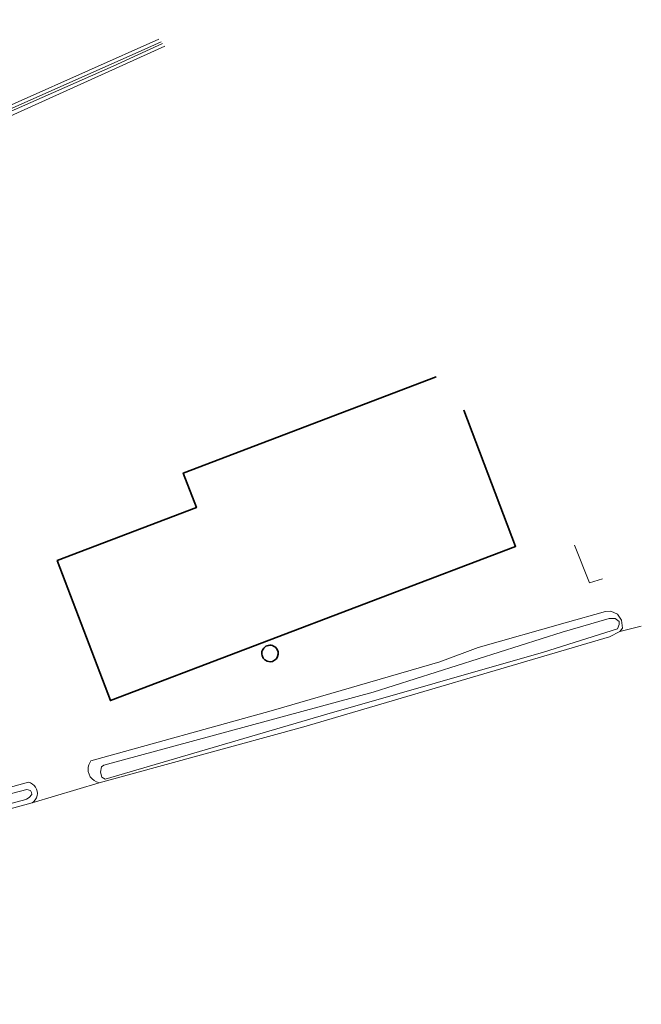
# Model space of a CAD drawing. Header units: metres. Extents: x 101608 to 104514, y 400798 to 405846.
# Tile 52 of 112: x 103572 to 103655, y 403235 to 403367. Entities that reach past the tile are written whole.
import ezdxf

# ---------------------------------------------------------------- set-up
doc = ezdxf.new("R2010")
doc.units = ezdxf.units.M
for name, color, linetype, lineweight in [('B-WE-GR-BOUWLAND-GV', 80, 'Continuous', 13), ('B-WE-OG-BEBOUWING-GV', 7, 'Continuous', 35), ('B-WE-OG-BEBOUWING_SILO-GV', 7, 'Continuous', 35), ('B-WE-OG-TERREIN_ERF-GV', 7, 'Continuous', 18), ('B-WE-OG-WATER_SLOOT-GV', 120, 'Continuous', 18)]:
    doc.layers.add(name, color=color, linetype=linetype, lineweight=lineweight)

msp = doc.modelspace()

# ---------------------------------------------------------------- linework, layer by layer
at = {"layer": 'B-WE-GR-BOUWLAND-GV'}
msp.add_lwpolyline([(103458.375, 403371.768), (103463.805, 403360.892), (103469.02, 403350.389), (103474.388, 403339.564), (103479.535, 403328.838), (103482.149, 403323.341), (103483.728, 403320.272), (103484.548, 403318.495), (103485.398, 403316.899), (103485.878, 403316.64), (103487.186, 403316.736), (103494.021, 403319.785), (103506.481, 403325.63), (103516.277, 403330.232), (103531.966, 403337.855), (103551.128, 403346.587), (103571.969, 403355.889), (103590.774, 403364.231)], dxfattribs=at)
at = {"layer": 'B-WE-GR-BOUWLAND-GV', "flags": 128}
for points in [[(103646.23, 403296.696), (103648.22, 403291.683), (103649.927, 403292.194)], [(103655.123, 403285.866), (103652.257, 403285.162), (103650.867, 403284.464), (103610.094, 403272.467), (103582.807, 403264.995), (103573.842, 403262.309), (103563.041, 403259.347), (103551.76, 403256.173), (103548.767, 403255.344), (103545.783, 403254.479), (103542.81, 403253.58), (103538.672, 403252.264), (103534.556, 403250.88), (103531.499, 403249.703), (103528.464, 403248.47), (103526.123, 403247.473), (103523.796, 403246.442), (103522.277, 403245.743), (103521.485, 403245.379), (103522.5, 403243.88), (103528.181, 403231.876)]]:
    msp.add_lwpolyline(points, dxfattribs=at)
at = {"layer": 'B-WE-OG-BEBOUWING-GV', "flags": 128}
msp.add_lwpolyline([(103627.765, 403319.183), (103594.004, 403306.325), (103595.763, 403301.707), (103577.186, 403294.632)], dxfattribs=at)
at = {"layer": 'B-WE-OG-BEBOUWING-GV'}
msp.add_lwpolyline([(103577.186, 403294.632), (103584.3, 403275.953), (103638.352, 403296.539), (103631.426, 403314.725)], dxfattribs=at)
at = {"layer": 'B-WE-OG-BEBOUWING_SILO-GV'}
for points in [[(103606.366, 403283.022, 1.496147), (103605.588, 403281.144)], [(103605.588, 403281.144, 0.6679738), (103606.366, 403283.022)]]:
    msp.add_lwpolyline(points, format="xyb", dxfattribs=at)
at = {"layer": 'B-WE-OG-TERREIN_ERF-GV', "flags": 128}
for points in [[(103591.546, 403363.291), (103570.014, 403353.544)], [(103631.426, 403314.725), (103638.352, 403296.539), (103584.3, 403275.953)], [(103567.85, 403263.572), (103573.367, 403265.048), (103573.644, 403264.96), (103573.9, 403264.819), (103574.123, 403264.632), (103574.306, 403264.406), (103574.441, 403264.148), (103574.526, 403263.86), (103574.551, 403263.562), (103574.517, 403263.264), (103574.424, 403262.979), (103574.277, 403262.718), (103574.08, 403262.492), (103573.842, 403262.309), (103582.807, 403264.995), (103582.454, 403265.098), (103582.128, 403265.269), (103581.844, 403265.503), (103581.612, 403265.788), (103581.442, 403266.114), (103581.341, 403266.468), (103581.312, 403266.772), (103581.335, 403267.077), (103581.408, 403267.374), (103581.529, 403267.655), (103581.696, 403267.911), (103605.733, 403274.605), (103628.226, 403281.136), (103633.375, 403283.026), (103644.971, 403286.338), (103650.326, 403287.867), (103651.072, 403287.885), (103651.967, 403287.487), (103652.499, 403286.707), (103652.618, 403285.637), (103652.257, 403285.162), (103655.123, 403285.866)]]:
    msp.add_lwpolyline(points, dxfattribs=at)
at = {"layer": 'B-WE-OG-TERREIN_ERF-GV'}
for points in [[(103584.3, 403275.953), (103577.186, 403294.632), (103595.763, 403301.707), (103594.004, 403306.325), (103627.765, 403319.183)], [(103649.927, 403292.194), (103648.22, 403291.683), (103646.23, 403296.696)]]:
    msp.add_lwpolyline(points, dxfattribs=at)
at = {"layer": 'B-WE-OG-WATER_SLOOT-GV'}
for points in [[(103590.774, 403364.231), (103571.969, 403355.889), (103551.128, 403346.587), (103531.966, 403337.855), (103516.277, 403330.232), (103506.481, 403325.63), (103494.021, 403319.785), (103487.186, 403316.736), (103485.878, 403316.64), (103485.398, 403316.899), (103486.059, 403315.658), (103489.407, 403317.094), (103498.047, 403321.21), (103516.115, 403329.595), (103535.015, 403338.86), (103551.152, 403346.211), (103567.928, 403353.598), (103589.291, 403363.092), (103591.05, 403363.895)], [(103486.059, 403315.658), (103486.316, 403315.174), (103486.437, 403315.281), (103490.918, 403317.451), (103516.296, 403329.083), (103539.646, 403340.668), (103559.231, 403349.428), (103584.654, 403360.635), (103591.24, 403363.664)], [(103486.316, 403315.174), (103486.721, 403314.413), (103486.682, 403314.67), (103487.381, 403315.298), (103501.562, 403321.966), (103516.478, 403328.932), (103537.836, 403339.326), (103570.014, 403353.544), (103591.546, 403363.291)]]:
    msp.add_lwpolyline(points, dxfattribs=at)
at = {"layer": 'B-WE-OG-WATER_SLOOT-GV', "flags": 128}
for points in [[(103591.05, 403363.895), (103589.291, 403363.092), (103567.928, 403353.598), (103551.152, 403346.211), (103535.015, 403338.86), (103516.115, 403329.595), (103498.047, 403321.21), (103489.407, 403317.094), (103486.059, 403315.658)], [(103591.24, 403363.664), (103584.654, 403360.635), (103559.231, 403349.428), (103539.646, 403340.668), (103516.296, 403329.083), (103490.918, 403317.451), (103486.437, 403315.281), (103486.316, 403315.174)], [(103563.041, 403259.347), (103573.842, 403262.309), (103574.08, 403262.492), (103574.277, 403262.718), (103574.424, 403262.979), (103574.517, 403263.264), (103574.551, 403263.562), (103574.526, 403263.86), (103574.441, 403264.148), (103574.306, 403264.406), (103574.123, 403264.632), (103573.9, 403264.819), (103573.644, 403264.96), (103573.367, 403265.048), (103567.85, 403263.572)], [(103556.449, 403259.726), (103573.123, 403264.097), (103573.612, 403263.944), (103573.771, 403263.703), (103573.79, 403263.412), (103573.447, 403263.013), (103573.085, 403262.775), (103573.025, 403262.735), (103545.105, 403255.277)]]:
    msp.add_lwpolyline(points, dxfattribs=at)
for points in [[(103633.375, 403283.026), (103628.226, 403281.136), (103605.733, 403274.605), (103581.696, 403267.911), (103581.529, 403267.655), (103581.408, 403267.374), (103581.335, 403267.077), (103581.312, 403266.772), (103581.341, 403266.468), (103581.442, 403266.114), (103581.612, 403265.788), (103581.844, 403265.503), (103582.128, 403265.269), (103582.454, 403265.098), (103582.807, 403264.995), (103610.094, 403272.467), (103650.867, 403284.464), (103652.257, 403285.162), (103652.618, 403285.637), (103652.499, 403286.707), (103651.967, 403287.487), (103651.072, 403287.885), (103650.326, 403287.867), (103644.971, 403286.338)], [(103652.188, 403286.093), (103651.968, 403285.529), (103642.064, 403282.398), (103613.164, 403274.144), (103583.574, 403265.453), (103583.148, 403265.723), (103582.991, 403266.418), (103583.114, 403267.121), (103583.436, 403267.315), (103619.341, 403277.091), (103644.564, 403285.07), (103650.816, 403286.9), (103651.655, 403286.92), (103652.178, 403286.513)], [(103644.564, 403285.07), (103619.341, 403277.091), (103583.436, 403267.315), (103583.114, 403267.121), (103582.991, 403266.418), (103583.148, 403265.723), (103583.574, 403265.453), (103613.164, 403274.144), (103642.064, 403282.398), (103651.968, 403285.529), (103652.188, 403286.093), (103652.178, 403286.513), (103651.655, 403286.92), (103650.816, 403286.9)], [(103520.656, 403247.121), (103521.117, 403246.152), (103522.12, 403246.548), (103538.4, 403252.978), (103545.105, 403255.277), (103573.025, 403262.735), (103573.085, 403262.775), (103573.447, 403263.013), (103573.79, 403263.412), (103573.771, 403263.703), (103573.612, 403263.944), (103573.123, 403264.097), (103556.449, 403259.726), (103539.8, 403254.333), (103530.315, 403251.066), (103521.673, 403247.536)]]:
    msp.add_lwpolyline(points, close=True, dxfattribs=at)

doc.saveas('drawing.dxf')
